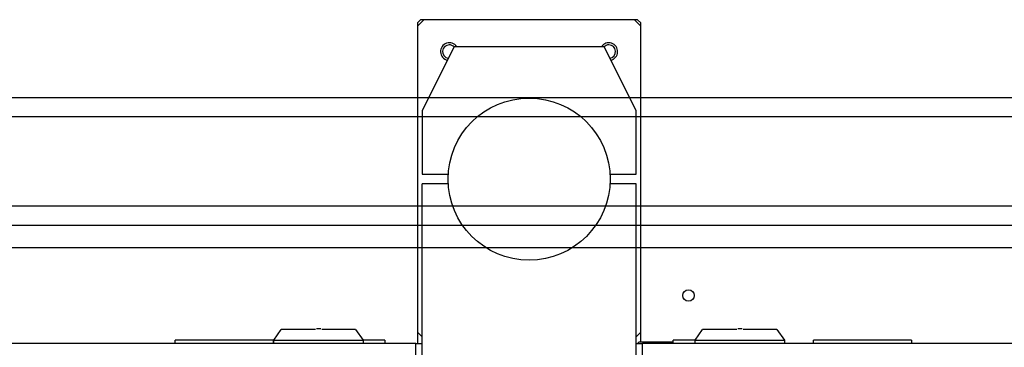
# Model space of a CAD drawing. Header units: millimetres. Extents: x 5 to 415, y 5 to 292.
# Tile 16 of 35: x 122 to 138, y 132 to 137. Entities that reach past the tile are written whole.
import ezdxf

# ---------------------------------------------------------------- set-up
doc = ezdxf.new("R2010")
doc.units = ezdxf.units.MM
doc.layers.add('TRAIT-FORT', color=4, linetype='Continuous', lineweight=25)

msp = doc.modelspace()

# ---------------------------------------------------------------- linework, layer by layer
at = {"color": 7, "linetype": 'Continuous'}
for p, q in [((128.38916, 137.02301), (128.43916, 137.07301)), ((128.38916, 136.97301), (128.48916, 137.07301)), ((128.38916, 137.02301), (128.38916, 136.97301)), ((128.38916, 136.97301), (128.38916, 132.17301)), ((128.48916, 137.07301), (128.43916, 137.07301)), ((131.78916, 137.07301), (128.48916, 137.07301)), ((131.83916, 137.07301), (131.78916, 137.07301)), ((131.78916, 137.07301), (131.88916, 136.97301)), ((131.83916, 137.07301), (131.88916, 137.02301)), ((131.88916, 136.97301), (131.88916, 137.02301)), ((131.88916, 132.17301), (131.88916, 136.97301)), ((128.96416, 136.64801), (128.46416, 135.64801)), ((131.31416, 136.64801), (128.96416, 136.64801)), ((131.81416, 135.64801), (131.31416, 136.64801)), ((128.46416, 135.64801), (128.46416, 134.64801)), ((131.81416, 134.64801), (131.81416, 135.64801)), ((128.46416, 134.64801), (128.87137, 134.64801)), ((131.40694, 134.64801), (131.81416, 134.64801)), ((128.87137, 134.49801), (128.46416, 134.49801)), ((128.46416, 130.99801), (128.46416, 134.49801)), ((131.81416, 134.49801), (131.40694, 134.49801)), ((131.81416, 130.99801), (131.81416, 134.49801)), ((126.13916, 132.04801), (126.25668, 132.21254)), ((126.79486, 132.21254), (126.25668, 132.21254)), ((126.41416, 132.21254), (126.41416, 132.21301)), ((126.83916, 132.22301), (126.80992, 132.22301)), ((126.87526, 132.22301), (126.83916, 132.22301)), ((127.42164, 132.21254), (126.89036, 132.21254)), ((127.26416, 132.21301), (127.26416, 132.21254)), ((127.42164, 132.21254), (127.53916, 132.04801)), ((132.73916, 132.04801), (132.85668, 132.21254)), ((133.39486, 132.21254), (132.85668, 132.21254)), ((133.01416, 132.21254), (133.01416, 132.21301)), ((133.43916, 132.22301), (133.40992, 132.22301)), ((133.47526, 132.22301), (133.43916, 132.22301)), ((134.02164, 132.21254), (133.49036, 132.21254)), ((133.86416, 132.21301), (133.86416, 132.21254)), ((134.02164, 132.21254), (134.13916, 132.04801)), ((124.59666, 131.99801), (124.59666, 132.04801)), ((124.67166, 132.04801), (124.59666, 132.04801)), ((126.05666, 132.04801), (124.67166, 132.04801)), ((126.13166, 132.04801), (126.05666, 132.04801)), ((126.13166, 132.04801), (126.13166, 131.99801)), ((126.13916, 131.99801), (126.13916, 132.04801)), ((126.13916, 132.04801), (127.53916, 132.04801)), ((127.53916, 132.04801), (127.53916, 131.99801)), ((127.80666, 132.04801), (127.53916, 132.04801)), ((127.88166, 132.04801), (127.80666, 132.04801)), ((127.88166, 132.04801), (127.88166, 131.99801)), ((128.38916, 132.17301), (128.38916, 131.99801)), ((128.46416, 132.09801), (128.38916, 132.17301)), ((131.88916, 132.17301), (131.81416, 132.09801)), ((131.88916, 132.02301), (131.88916, 132.17301)), ((132.39666, 131.99801), (132.39666, 132.04801)), ((132.47166, 132.04801), (132.39666, 132.04801)), ((132.73916, 132.04801), (132.47166, 132.04801)), ((132.73916, 131.99801), (132.73916, 132.04801)), ((132.73916, 132.04801), (134.13916, 132.04801)), ((134.13916, 132.04801), (134.13916, 131.99801)), ((134.59666, 131.99801), (134.59666, 132.04801)), ((134.67166, 132.04801), (134.59666, 132.04801)), ((136.05666, 132.04801), (134.67166, 132.04801)), ((136.13166, 132.04801), (136.05666, 132.04801)), ((136.13166, 132.04801), (136.13166, 131.99801)), ((128.36416, 131.99801), (119.06416, 131.99801)), ((128.36416, 130.99801), (128.36416, 131.99801)), ((128.36416, 131.99801), (128.46416, 131.99801)), ((131.81416, 131.99801), (131.91416, 131.99801)), ((131.83916, 131.99801), (131.86416, 132.02301)), ((131.86416, 132.02301), (131.87832, 132.02301)), ((131.87832, 132.02301), (132.39666, 132.02301)), ((153.61416, 131.99801), (131.91416, 131.99801)), ((131.91416, 130.99801), (131.91416, 131.99801))]:
    msp.add_line(p, q, dxfattribs=at)
msp.add_circle((130.13916, 134.57301), 1.27, dxfattribs=at)
for centre, radius, start, end in [((128.88916, 136.57301), 0.1375, 33.055731, 257.553835), ((128.88916, 136.57301), 0.105, 90, 262.063907), ((128.88916, 136.57301), 0.105, 44.805991, 90), ((131.38916, 136.57301), 0.1375, 282.446165, 146.944269), ((131.38916, 136.57301), 0.105, 90, 135.194009), ((131.38916, 136.57301), 0.105, 277.936093, 90)]:
    msp.add_arc(centre, radius, start, end, dxfattribs=at)
at = {"layer": 'TRAIT-FORT', "color": 4, "linetype": 'Continuous', "lineweight": 25}
for p, q in [((149.51416, 135.84801), (119.51416, 135.84801)), ((179.21416, 135.54801), (75.11416, 135.54801)), ((177.81416, 134.14801), (76.51416, 134.14801)), ((177.51416, 133.84801), (76.81416, 133.84801)), ((177.16416, 133.49801), (77.16416, 133.49801))]:
    msp.add_line(p, q, dxfattribs=at)
msp.add_circle((132.63638, 132.74801), 0.09, dxfattribs=at)

doc.saveas('drawing.dxf')
